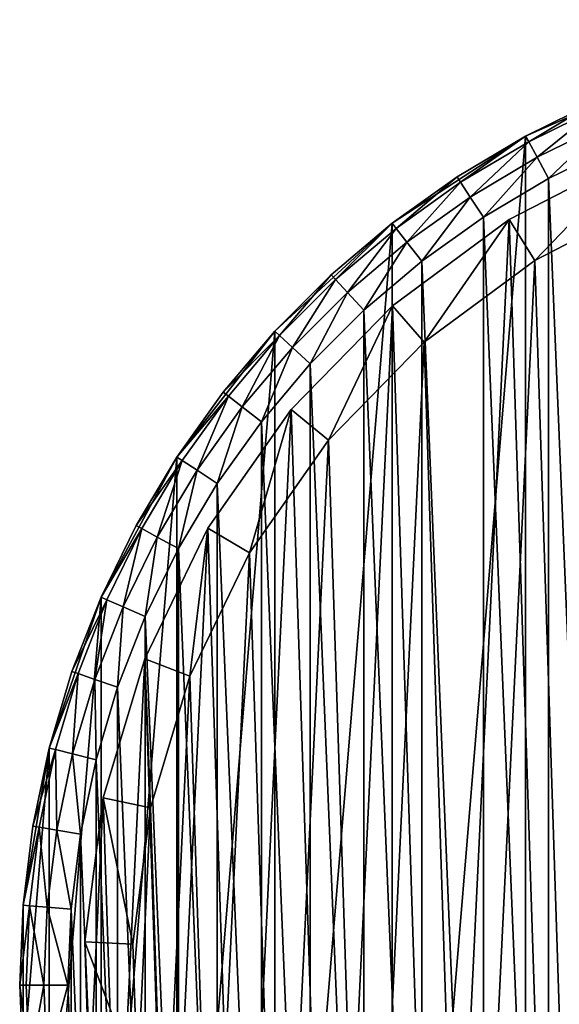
# Model space of a CAD drawing. Header units: millimetres. Extents: x 6 to 986, y -79 to 45.
# Tile 23 of 47: x 406 to 428, y -12 to 29. Entities that reach past the tile are written whole.
import ezdxf

# ---------------------------------------------------------------- set-up
doc = ezdxf.new("R2010")
doc.units = ezdxf.units.MM
doc.header["$LTSCALE"] = 25.4
doc.layers.get('0').update_dxf_attribs({"true_color": 0xff5454})

# ---------------------------------------------------------------- blocks, each defined once
blk = doc.blocks.new('PILLS-V-8262.STL')
at = {"color": 250, "true_color": 0x262626}
mesh = blk.add_polyface(dxfattribs=at)
corners = [(407.024, -1.131, 7.876), (405.937, -14.253, 7.876), (405.937, -7.647, 7.876), (407.024, -20.769, 7.876), (409.169, 5.118, 7.876), (409.169, -27.018, 7.876), (412.313, 10.928, 7.876), (412.313, -32.828, 7.876), (416.371, 16.141, 7.876), (416.371, -38.041, 7.876), (421.231, 20.616, 7.876), (421.231, -42.516, 7.876), (426.762, 24.229, 7.876), (426.762, -46.129, 7.876), (432.812, 26.883, 7.876), (432.812, -48.783, 7.876), (439.216, 28.504, 7.876), (439.216, -50.404, 7.876), (445.8, 29.05, 7.876), (445.8, -50.95, 7.876), (452.384, 28.504, 7.876), (452.384, -50.404, 7.876), (458.788, 26.883, 7.876), (458.788, -48.783, 7.876), (464.838, 24.229, 7.876), (464.838, -46.129, 7.876), (470.368, 20.616, 7.876), (470.368, -42.516, 7.876), (475.229, 16.141, 7.876), (475.229, -38.041, 7.876), (479.287, 10.928, 7.876), (479.287, -32.828, 7.876), (482.431, 5.118, 7.876), (482.431, -27.018, 7.876), (484.576, -1.131, 7.876), (484.576, -20.769, 7.876), (485.663, -7.647, 7.876), (485.663, -14.253, 7.876)]
mesh.append_faces([[corners[k] for k in face] for face in [(0, 1, 2), (35, 36, 37)]], dxfattribs={"vtx0": -1, "color": 250})
mesh.append_faces([[corners[k] for k in face] for face in [(1, 0, 3), (3, 4, 5), (5, 6, 7), (7, 8, 9), (9, 10, 11), (11, 12, 13), (13, 14, 15), (15, 16, 17), (17, 18, 19), (19, 20, 21), (21, 22, 23), (23, 24, 25), (25, 26, 27), (27, 28, 29), (29, 30, 31), (31, 32, 33), (33, 34, 35)]], dxfattribs={"vtx0": -1, "vtx1": -1, "color": 250})
mesh.append_faces([[corners[k] for k in face] for face in [(3, 0, 4), (5, 4, 6), (7, 6, 8), (9, 8, 10), (11, 10, 12), (13, 12, 14), (15, 14, 16), (17, 16, 18), (19, 18, 20), (21, 20, 22), (23, 22, 24), (25, 24, 26), (27, 26, 28), (29, 28, 30), (31, 30, 32), (33, 32, 34), (35, 34, 36)]], dxfattribs={"vtx0": -1, "vtx2": -1, "color": 250})
mesh = blk.add_polyface(dxfattribs=at)
corners = [(407.93, -14.088, 31.275), (407.93, -7.812, 31.275), (407.8, -10.95, 31.275), (408.318, -17.205, 31.275), (408.318, -4.695, 31.275), (408.963, -20.278, 31.275), (408.963, -1.622, 31.275), (409.859, -23.289, 31.275), (409.859, 1.389, 31.275), (411.001, -26.214, 31.275), (411.001, 4.314, 31.275), (412.38, -29.036, 31.275), (412.38, 7.136, 31.275), (413.988, -31.734, 31.275), (413.988, 9.834, 31.275), (415.813, -34.29, 31.275), (415.813, 12.39, 31.275), (417.842, -36.687, 31.275), (417.842, 14.787, 31.275), (420.063, -38.908, 31.275), (420.063, 17.008, 31.275), (422.46, -40.937, 31.275), (422.46, 19.037, 31.275), (425.016, -42.762, 31.275), (425.016, 20.862, 31.275), (427.714, -44.37, 31.275), (427.714, 22.47, 31.275), (430.536, -45.749, 31.275), (430.536, 23.849, 31.275), (433.461, -46.891, 31.275), (433.461, 24.991, 31.275), (436.472, -47.787, 31.275), (436.472, 25.887, 31.275), (439.545, -48.432, 31.275), (439.545, 26.532, 31.275), (442.662, -48.82, 31.275), (442.662, 26.92, 31.275), (445.8, -48.95, 31.275), (445.8, 27.05, 31.275), (448.938, -48.82, 31.275), (448.938, 26.92, 31.275), (452.055, -48.432, 31.275), (452.055, 26.532, 31.275), (455.128, -47.787, 31.275), (455.128, 25.887, 31.275), (458.139, -46.891, 31.275), (458.139, 24.991, 31.275), (461.064, -45.749, 31.275), (461.064, 23.849, 31.275), (463.886, -44.37, 31.275), (463.886, 22.47, 31.275), (466.584, -42.762, 31.275), (466.584, 20.862, 31.275), (469.14, -40.937, 31.275), (469.14, 19.037, 31.275), (471.537, -38.908, 31.275), (471.537, 17.008, 31.275), (473.758, -36.687, 31.275), (473.758, 14.787, 31.275), (475.787, -34.29, 31.275), (475.787, 12.39, 31.275), (477.612, -31.734, 31.275), (477.612, 9.834, 31.275), (479.22, -29.036, 31.275), (479.22, 7.136, 31.275), (480.599, -26.214, 31.275), (480.599, 4.314, 31.275), (481.741, -23.289, 31.275), (481.741, 1.389, 31.275), (482.637, -20.278, 31.275), (482.637, -1.622, 31.275), (483.282, -17.205, 31.275), (483.282, -4.695, 31.275), (483.67, -14.088, 31.275), (483.67, -7.812, 31.275), (483.8, -10.95, 31.275)]
mesh.append_faces([[corners[k] for k in face] for face in [(0, 1, 2), (74, 73, 75)]], dxfattribs={"vtx0": -1, "color": 250})
mesh.append_faces([[corners[k] for k in face] for face in [(1, 3, 4), (4, 5, 6), (6, 7, 8), (8, 9, 10), (10, 11, 12), (12, 13, 14), (14, 15, 16), (16, 17, 18), (18, 19, 20), (20, 21, 22), (22, 23, 24), (24, 25, 26), (26, 27, 28), (28, 29, 30), (30, 31, 32), (32, 33, 34), (34, 35, 36), (36, 37, 38), (38, 39, 40), (40, 41, 42), (42, 43, 44), (44, 45, 46), (46, 47, 48), (48, 49, 50), (50, 51, 52), (52, 53, 54), (54, 55, 56), (56, 57, 58), (58, 59, 60), (60, 61, 62), (62, 63, 64), (64, 65, 66), (66, 67, 68), (68, 69, 70), (70, 71, 72), (72, 73, 74)]], dxfattribs={"vtx0": -1, "vtx1": -1, "color": 250})
mesh.append_faces([[corners[k] for k in face] for face in [(1, 0, 3), (4, 3, 5), (6, 5, 7), (8, 7, 9), (10, 9, 11), (12, 11, 13), (14, 13, 15), (16, 15, 17), (18, 17, 19), (20, 19, 21), (22, 21, 23), (24, 23, 25), (26, 25, 27), (28, 27, 29), (30, 29, 31), (32, 31, 33), (34, 33, 35), (36, 35, 37), (38, 37, 39), (40, 39, 41), (42, 41, 43), (44, 43, 45), (46, 45, 47), (48, 47, 49), (50, 49, 51), (52, 51, 53), (54, 53, 55), (56, 55, 57), (58, 57, 59), (60, 59, 61), (62, 61, 63), (64, 63, 65), (66, 65, 67), (68, 67, 69), (70, 69, 71), (72, 71, 73)]], dxfattribs={"vtx0": -1, "vtx2": -1, "color": 250})
mesh = blk.add_polyface(dxfattribs=at)
corners = [(429.732, 25.681, 29.275), (432.812, 26.883, 7.876), (426.762, 24.229, 7.876)]
mesh.append_faces([[corners[k] for k in face] for face in [(0, 1, 2)]], dxfattribs={"color": 250})
at = {"color": 7, "true_color": 0xffffff}
mesh = blk.add_polyface(dxfattribs=at)
corners = [(408.688, -15.163, 7.221), (409.264, -3.194, 7.221), (408.493, -9.155, 7.221), (409.845, -21.062, 7.221), (410.981, 2.566, 7.221), (411.932, -26.698, 7.221), (413.6, 7.976, 7.221), (414.897, -31.927, 7.221), (417.053, 12.896, 7.221), (418.662, -36.613, 7.221), (421.251, 17.199, 7.221), (423.13, -40.634, 7.221), (426.084, 20.772, 7.221), (428.186, -43.886, 7.221), (431.428, 23.524, 7.221), (433.697, -46.285, 7.221), (437.144, 25.383, 7.221), (439.522, -47.769, 7.221), (443.085, 26.301, 7.221), (445.509, -48.299, 7.221), (449.095, 26.254, 7.221), (451.504, -47.862, 7.221), (455.021, 25.244, 7.221), (457.351, -46.469, 7.221), (460.707, 23.296, 7.221), (462.899, -44.156, 7.221), (466.008, 20.461, 7.221), (468.005, -40.983, 7.221), (470.785, 16.813, 7.221), (470.349, -39.099, 7.221), (472.535, -37.032, 7.221), (474.915, 12.446, 7.221), (476.372, -32.406, 7.221), (478.29, 7.473, 7.221), (479.418, -27.224, 7.221), (480.825, 2.022, 7.221), (481.593, -21.62, 7.221), (482.452, -3.764, 7.221), (482.841, -15.741, 7.221), (483.13, -9.737, 7.221)]
mesh.append_faces([[corners[k] for k in face] for face in [(0, 1, 2), (37, 38, 39)]], dxfattribs={"vtx0": -1, "color": 7})
mesh.append_faces([[corners[k] for k in face] for face in [(1, 3, 4), (4, 5, 6), (6, 7, 8), (8, 9, 10), (10, 11, 12), (12, 13, 14), (14, 15, 16), (16, 17, 18), (18, 19, 20), (20, 21, 22), (22, 23, 24), (24, 25, 26), (26, 27, 28), (28, 30, 31), (31, 32, 33), (33, 34, 35), (35, 36, 37)]], dxfattribs={"vtx0": -1, "vtx1": -1, "color": 7})
mesh.append_faces([[corners[k] for k in face] for face in [(1, 0, 3), (4, 3, 5), (6, 5, 7), (8, 7, 9), (10, 9, 11), (12, 11, 13), (14, 13, 15), (16, 15, 17), (18, 17, 19), (20, 19, 21), (22, 21, 23), (24, 23, 25), (26, 25, 27), (28, 27, 29), (28, 29, 30), (31, 30, 32), (33, 32, 34), (35, 34, 36), (37, 36, 38)]], dxfattribs={"vtx0": -1, "vtx2": -1, "color": 7})
at = {"color": 250, "true_color": 0x262626}
mesh = blk.add_polyface(dxfattribs=at)
corners = [(429.732, 25.681, 29.275), (426.762, 24.229, 7.876), (426.762, 24.229, 29.275)]
mesh.append_faces([[corners[k] for k in face] for face in [(0, 1, 2)]], dxfattribs={"color": 250})
mesh = blk.add_polyface(dxfattribs=at)
corners = [(426.89, 23.993, 30.275), (429.732, 25.681, 29.275), (426.762, 24.229, 29.275), (429.84, 25.436, 30.275)]
mesh.append_faces([[corners[k] for k in face] for face in [(0, 1, 2), (1, 0, 3)]], dxfattribs={"vtx0": -1, "color": 250})
mesh = blk.add_polyface(dxfattribs=at)
corners = [(427.238, 23.349, 31.008), (429.84, 25.436, 30.275), (426.89, 23.993, 30.275), (430.134, 24.765, 31.008)]
mesh.append_faces([[corners[k] for k in face] for face in [(0, 1, 2), (1, 0, 3)]], dxfattribs={"vtx0": -1, "color": 250})
mesh = blk.add_polyface(dxfattribs=at)
corners = [(427.714, 22.47, 31.275), (430.134, 24.765, 31.008), (427.238, 23.349, 31.008), (430.536, 23.849, 31.275)]
mesh.append_faces([[corners[k] for k in face] for face in [(0, 1, 2), (1, 0, 3)]], dxfattribs={"vtx0": -1, "color": 250})
at = {"color": 7, "true_color": 0xffffff}
mesh = blk.add_polyface(dxfattribs=at)
corners = [(411.221, -3.61, 0.575), (410.676, -14.938, 0.575), (410.491, -9.252, 0.575), (411.77, -20.52, 0.575), (412.846, 1.842, 0.575), (413.746, -25.855, 0.575), (415.325, 6.963, 0.575), (416.552, -30.804, 0.575), (418.593, 11.62, 0.575), (420.116, -35.239, 0.575), (422.565, 15.692, 0.575), (424.344, -39.044, 0.575), (427.14, 19.074, 0.575), (429.129, -42.122, 0.575), (432.198, 21.678, 0.575), (434.345, -44.393, 0.575), (437.608, 23.438, 0.575), (439.858, -45.797, 0.575), (443.23, 24.306, 0.575), (445.525, -46.299, 0.575), (448.919, 24.262, 0.575), (451.199, -45.885, 0.575), (454.527, 23.306, 0.575), (456.733, -44.567, 0.575), (459.909, 21.462, 0.575), (461.984, -42.378, 0.575), (464.925, 18.779, 0.575), (466.816, -39.375, 0.575), (469.447, 15.327, 0.575), (469.035, -37.592, 0.575), (471.103, -35.636, 0.575), (473.356, 11.193, 0.575), (474.735, -31.257, 0.575), (476.551, 6.486, 0.575), (477.618, -26.353, 0.575), (478.949, 1.328, 0.575), (479.677, -21.049, 0.575), (480.49, -4.149, 0.575), (480.858, -15.484, 0.575), (481.131, -9.802, 0.575)]
mesh.append_faces([[corners[k] for k in face] for face in [(0, 1, 2), (38, 37, 39)]], dxfattribs={"vtx0": -1, "color": 7})
mesh.append_faces([[corners[k] for k in face] for face in [(1, 0, 3), (3, 4, 5), (5, 6, 7), (7, 8, 9), (9, 10, 11), (11, 12, 13), (13, 14, 15), (15, 16, 17), (17, 18, 19), (19, 20, 21), (21, 22, 23), (23, 24, 25), (25, 26, 27), (27, 28, 29), (29, 28, 30), (30, 31, 32), (32, 33, 34), (34, 35, 36), (36, 37, 38)]], dxfattribs={"vtx0": -1, "vtx1": -1, "color": 7})
mesh.append_faces([[corners[k] for k in face] for face in [(3, 0, 4), (5, 4, 6), (7, 6, 8), (9, 8, 10), (11, 10, 12), (13, 12, 14), (15, 14, 16), (17, 16, 18), (19, 18, 20), (21, 20, 22), (23, 22, 24), (25, 24, 26), (27, 26, 28), (30, 28, 31), (32, 31, 33), (34, 33, 35), (36, 35, 37)]], dxfattribs={"vtx0": -1, "vtx2": -1, "color": 7})
at = {"color": 250, "true_color": 0x262626}
mesh = blk.add_polyface(dxfattribs=at)
corners = [(423.922, 22.537, 29.275), (426.762, 24.229, 7.876), (421.231, 20.616, 7.876)]
mesh.append_faces([[corners[k] for k in face] for face in [(0, 1, 2)]], dxfattribs={"color": 250})
mesh = blk.add_polyface(dxfattribs=at)
corners = [(426.762, 24.229, 29.275), (426.762, 24.229, 7.876), (423.922, 22.537, 29.275)]
mesh.append_faces([[corners[k] for k in face] for face in [(0, 1, 2)]], dxfattribs={"color": 250})
mesh = blk.add_polyface(dxfattribs=at)
corners = [(424.069, 22.312, 30.275), (426.762, 24.229, 29.275), (423.922, 22.537, 29.275), (426.89, 23.993, 30.275)]
mesh.append_faces([[corners[k] for k in face] for face in [(0, 1, 2), (1, 0, 3)]], dxfattribs={"vtx0": -1, "color": 250})
mesh = blk.add_polyface(dxfattribs=at)
corners = [(424.469, 21.699, 31.008), (426.89, 23.993, 30.275), (424.069, 22.312, 30.275), (427.238, 23.349, 31.008)]
mesh.append_faces([[corners[k] for k in face] for face in [(0, 1, 2), (1, 0, 3)]], dxfattribs={"vtx0": -1, "color": 250})
mesh = blk.add_polyface(dxfattribs=at)
corners = [(425.016, 20.862, 31.275), (427.238, 23.349, 31.008), (424.469, 21.699, 31.008), (427.714, 22.47, 31.275)]
mesh.append_faces([[corners[k] for k in face] for face in [(0, 1, 2), (1, 0, 3)]], dxfattribs={"vtx0": -1, "color": 250})
at = {"color": 7, "true_color": 0xffffff}
mesh = blk.add_polyface(dxfattribs=at)
corners = [(426.084, 20.772, 7.221), (431.428, 23.524, 2.575), (426.084, 20.772, 2.575), (431.428, 23.524, 7.221)]
mesh.append_faces([[corners[k] for k in face] for face in [(0, 1, 2), (1, 0, 3)]], dxfattribs={"vtx0": -1, "color": 7})
mesh = blk.add_polyface(dxfattribs=at)
corners = [(431.428, 23.524, 2.575), (427.14, 19.074, 0.575), (426.084, 20.772, 2.575), (432.198, 21.678, 0.575)]
mesh.append_faces([[corners[k] for k in face] for face in [(0, 1, 2), (1, 0, 3)]], dxfattribs={"vtx0": -1, "color": 7})
at = {"color": 250, "true_color": 0x262626}
mesh = blk.add_polyface(dxfattribs=at)
corners = [(423.922, 22.537, 29.275), (421.231, 20.616, 7.876), (421.231, 20.616, 29.275)]
mesh.append_faces([[corners[k] for k in face] for face in [(0, 1, 2)]], dxfattribs={"color": 250})
mesh = blk.add_polyface(dxfattribs=at)
corners = [(421.396, 20.404, 30.275), (423.922, 22.537, 29.275), (421.231, 20.616, 29.275), (424.069, 22.312, 30.275)]
mesh.append_faces([[corners[k] for k in face] for face in [(0, 1, 2), (1, 0, 3)]], dxfattribs={"vtx0": -1, "color": 250})
mesh = blk.add_polyface(dxfattribs=at)
corners = [(421.846, 19.826, 31.008), (424.069, 22.312, 30.275), (421.396, 20.404, 30.275), (424.469, 21.699, 31.008)]
mesh.append_faces([[corners[k] for k in face] for face in [(0, 1, 2), (1, 0, 3)]], dxfattribs={"vtx0": -1, "color": 250})
mesh = blk.add_polyface(dxfattribs=at)
corners = [(422.46, 19.037, 31.275), (424.469, 21.699, 31.008), (421.846, 19.826, 31.008), (425.016, 20.862, 31.275)]
mesh.append_faces([[corners[k] for k in face] for face in [(0, 1, 2), (1, 0, 3)]], dxfattribs={"vtx0": -1, "color": 250})
mesh = blk.add_polyface(dxfattribs=at)
corners = [(418.709, 18.479, 29.275), (421.231, 20.616, 7.876), (416.371, 16.141, 7.876)]
mesh.append_faces([[corners[k] for k in face] for face in [(0, 1, 2)]], dxfattribs={"color": 250})
mesh = blk.add_polyface(dxfattribs=at)
corners = [(421.231, 20.616, 29.275), (421.231, 20.616, 7.876), (418.709, 18.479, 29.275)]
mesh.append_faces([[corners[k] for k in face] for face in [(0, 1, 2)]], dxfattribs={"color": 250})
mesh = blk.add_polyface(dxfattribs=at)
corners = [(418.89, 18.282, 30.275), (421.231, 20.616, 29.275), (418.709, 18.479, 29.275), (421.396, 20.404, 30.275)]
mesh.append_faces([[corners[k] for k in face] for face in [(0, 1, 2), (1, 0, 3)]], dxfattribs={"vtx0": -1, "color": 250})
mesh = blk.add_polyface(dxfattribs=at)
corners = [(419.386, 17.743, 31.008), (421.396, 20.404, 30.275), (418.89, 18.282, 30.275), (421.846, 19.826, 31.008)]
mesh.append_faces([[corners[k] for k in face] for face in [(0, 1, 2), (1, 0, 3)]], dxfattribs={"vtx0": -1, "color": 250})
at = {"color": 7, "true_color": 0xffffff}
mesh = blk.add_polyface(dxfattribs=at)
corners = [(421.251, 17.199, 7.221), (426.084, 20.772, 2.575), (421.251, 17.199, 2.575), (426.084, 20.772, 7.221)]
mesh.append_faces([[corners[k] for k in face] for face in [(0, 1, 2), (1, 0, 3)]], dxfattribs={"vtx0": -1, "color": 7})
mesh = blk.add_polyface(dxfattribs=at)
corners = [(426.084, 20.772, 2.575), (422.565, 15.692, 0.575), (421.251, 17.199, 2.575), (427.14, 19.074, 0.575)]
mesh.append_faces([[corners[k] for k in face] for face in [(0, 1, 2), (1, 0, 3)]], dxfattribs={"vtx0": -1, "color": 7})
at = {"color": 250, "true_color": 0x262626}
mesh = blk.add_polyface(dxfattribs=at)
corners = [(420.063, 17.008, 31.275), (421.846, 19.826, 31.008), (419.386, 17.743, 31.008), (422.46, 19.037, 31.275)]
mesh.append_faces([[corners[k] for k in face] for face in [(0, 1, 2), (1, 0, 3)]], dxfattribs={"vtx0": -1, "color": 250})
mesh = blk.add_polyface(dxfattribs=at)
corners = [(418.709, 18.479, 29.275), (416.371, 16.141, 7.876), (416.371, 16.141, 29.275)]
mesh.append_faces([[corners[k] for k in face] for face in [(0, 1, 2)]], dxfattribs={"color": 250})
mesh = blk.add_polyface(dxfattribs=at)
corners = [(416.568, 15.96, 30.275), (418.709, 18.479, 29.275), (416.371, 16.141, 29.275), (418.89, 18.282, 30.275)]
mesh.append_faces([[corners[k] for k in face] for face in [(0, 1, 2), (1, 0, 3)]], dxfattribs={"vtx0": -1, "color": 250})
mesh = blk.add_polyface(dxfattribs=at)
corners = [(417.107, 15.464, 31.008), (418.89, 18.282, 30.275), (416.568, 15.96, 30.275), (419.386, 17.743, 31.008)]
mesh.append_faces([[corners[k] for k in face] for face in [(0, 1, 2), (1, 0, 3)]], dxfattribs={"vtx0": -1, "color": 250})
mesh = blk.add_polyface(dxfattribs=at)
corners = [(417.842, 14.787, 31.275), (419.386, 17.743, 31.008), (417.107, 15.464, 31.008), (420.063, 17.008, 31.275)]
mesh.append_faces([[corners[k] for k in face] for face in [(0, 1, 2), (1, 0, 3)]], dxfattribs={"vtx0": -1, "color": 250})
at = {"color": 7, "true_color": 0xffffff}
mesh = blk.add_polyface(dxfattribs=at)
corners = [(421.251, 17.199, 7.221), (417.053, 12.896, 2.575), (417.053, 12.896, 7.221), (421.251, 17.199, 2.575)]
mesh.append_faces([[corners[k] for k in face] for face in [(0, 1, 2), (1, 0, 3)]], dxfattribs={"vtx0": -1, "color": 7})
mesh = blk.add_polyface(dxfattribs=at)
corners = [(421.251, 17.199, 2.575), (418.593, 11.62, 0.575), (417.053, 12.896, 2.575), (422.565, 15.692, 0.575)]
mesh.append_faces([[corners[k] for k in face] for face in [(0, 1, 2), (1, 0, 3)]], dxfattribs={"vtx0": -1, "color": 7})
at = {"color": 250, "true_color": 0x262626}
mesh = blk.add_polyface(dxfattribs=at)
corners = [(416.371, 16.141, 7.876), (412.313, 10.928, 7.876), (414.234, 13.619, 29.275)]
mesh.append_faces([[corners[k] for k in face] for face in [(0, 1, 2)]], dxfattribs={"color": 250})
mesh = blk.add_polyface(dxfattribs=at)
corners = [(416.371, 16.141, 7.876), (414.234, 13.619, 29.275), (416.371, 16.141, 29.275)]
mesh.append_faces([[corners[k] for k in face] for face in [(0, 1, 2)]], dxfattribs={"color": 250})
mesh = blk.add_polyface(dxfattribs=at)
corners = [(416.568, 15.96, 30.275), (414.234, 13.619, 29.275), (414.446, 13.454, 30.275), (416.371, 16.141, 29.275)]
mesh.append_faces([[corners[k] for k in face] for face in [(0, 1, 2), (1, 0, 3)]], dxfattribs={"vtx0": -1, "color": 250})
mesh = blk.add_polyface(dxfattribs=at)
corners = [(415.023, 13.004, 31.008), (416.568, 15.96, 30.275), (414.446, 13.454, 30.275), (417.107, 15.464, 31.008)]
mesh.append_faces([[corners[k] for k in face] for face in [(0, 1, 2), (1, 0, 3)]], dxfattribs={"vtx0": -1, "color": 250})
mesh = blk.add_polyface(dxfattribs=at)
corners = [(415.813, 12.39, 31.275), (417.107, 15.464, 31.008), (415.023, 13.004, 31.008), (417.842, 14.787, 31.275)]
mesh.append_faces([[corners[k] for k in face] for face in [(0, 1, 2), (1, 0, 3)]], dxfattribs={"vtx0": -1, "color": 250})
mesh = blk.add_polyface(dxfattribs=at)
corners = [(414.234, 13.619, 29.275), (412.313, 10.928, 7.876), (412.313, 10.928, 29.275)]
mesh.append_faces([[corners[k] for k in face] for face in [(0, 1, 2)]], dxfattribs={"color": 250})
mesh = blk.add_polyface(dxfattribs=at)
corners = [(414.446, 13.454, 30.275), (412.313, 10.928, 29.275), (412.538, 10.781, 30.275), (414.234, 13.619, 29.275)]
mesh.append_faces([[corners[k] for k in face] for face in [(0, 1, 2), (1, 0, 3)]], dxfattribs={"vtx0": -1, "color": 250})
mesh = blk.add_polyface(dxfattribs=at)
corners = [(413.151, 10.381, 31.008), (414.446, 13.454, 30.275), (412.538, 10.781, 30.275), (415.023, 13.004, 31.008)]
mesh.append_faces([[corners[k] for k in face] for face in [(0, 1, 2), (1, 0, 3)]], dxfattribs={"vtx0": -1, "color": 250})
mesh = blk.add_polyface(dxfattribs=at)
corners = [(413.988, 9.834, 31.275), (415.023, 13.004, 31.008), (413.151, 10.381, 31.008), (415.813, 12.39, 31.275)]
mesh.append_faces([[corners[k] for k in face] for face in [(0, 1, 2), (1, 0, 3)]], dxfattribs={"vtx0": -1, "color": 250})
at = {"color": 7, "true_color": 0xffffff}
mesh = blk.add_polyface(dxfattribs=at)
corners = [(417.053, 12.896, 7.221), (413.6, 7.976, 2.575), (413.6, 7.976, 7.221), (417.053, 12.896, 2.575)]
mesh.append_faces([[corners[k] for k in face] for face in [(0, 1, 2), (1, 0, 3)]], dxfattribs={"vtx0": -1, "color": 7})
mesh = blk.add_polyface(dxfattribs=at)
corners = [(417.053, 12.896, 2.575), (415.325, 6.963, 0.575), (413.6, 7.976, 2.575), (418.593, 11.62, 0.575)]
mesh.append_faces([[corners[k] for k in face] for face in [(0, 1, 2), (1, 0, 3)]], dxfattribs={"vtx0": -1, "color": 7})
at = {"color": 250, "true_color": 0x262626}
mesh = blk.add_polyface(dxfattribs=at)
corners = [(412.313, 10.928, 7.876), (409.169, 5.118, 7.876), (410.621, 8.088, 29.275)]
mesh.append_faces([[corners[k] for k in face] for face in [(0, 1, 2)]], dxfattribs={"color": 250})
mesh = blk.add_polyface(dxfattribs=at)
corners = [(412.313, 10.928, 7.876), (410.621, 8.088, 29.275), (412.313, 10.928, 29.275)]
mesh.append_faces([[corners[k] for k in face] for face in [(0, 1, 2)]], dxfattribs={"color": 250})
mesh = blk.add_polyface(dxfattribs=at)
corners = [(412.538, 10.781, 30.275), (410.621, 8.088, 29.275), (410.857, 7.96, 30.275), (412.313, 10.928, 29.275)]
mesh.append_faces([[corners[k] for k in face] for face in [(0, 1, 2), (1, 0, 3)]], dxfattribs={"vtx0": -1, "color": 250})
mesh = blk.add_polyface(dxfattribs=at)
corners = [(411.501, 7.612, 31.008), (412.538, 10.781, 30.275), (410.857, 7.96, 30.275), (413.151, 10.381, 31.008)]
mesh.append_faces([[corners[k] for k in face] for face in [(0, 1, 2), (1, 0, 3)]], dxfattribs={"vtx0": -1, "color": 250})
mesh = blk.add_polyface(dxfattribs=at)
corners = [(412.38, 7.136, 31.275), (413.151, 10.381, 31.008), (411.501, 7.612, 31.008), (413.988, 9.834, 31.275)]
mesh.append_faces([[corners[k] for k in face] for face in [(0, 1, 2), (1, 0, 3)]], dxfattribs={"vtx0": -1, "color": 250})
mesh = blk.add_polyface(dxfattribs=at)
corners = [(410.621, 8.088, 29.275), (409.169, 5.118, 7.876), (409.169, 5.118, 29.275)]
mesh.append_faces([[corners[k] for k in face] for face in [(0, 1, 2)]], dxfattribs={"color": 250})
mesh = blk.add_polyface(dxfattribs=at)
corners = [(410.857, 7.96, 30.275), (409.169, 5.118, 29.275), (409.414, 5.01, 30.275), (410.621, 8.088, 29.275)]
mesh.append_faces([[corners[k] for k in face] for face in [(0, 1, 2), (1, 0, 3)]], dxfattribs={"vtx0": -1, "color": 250})
mesh = blk.add_polyface(dxfattribs=at)
corners = [(410.085, 4.716, 31.008), (410.857, 7.96, 30.275), (409.414, 5.01, 30.275), (411.501, 7.612, 31.008)]
mesh.append_faces([[corners[k] for k in face] for face in [(0, 1, 2), (1, 0, 3)]], dxfattribs={"vtx0": -1, "color": 250})
at = {"color": 7, "true_color": 0xffffff}
mesh = blk.add_polyface(dxfattribs=at)
corners = [(413.6, 7.976, 7.221), (410.981, 2.566, 2.575), (410.981, 2.566, 7.221), (413.6, 7.976, 2.575)]
mesh.append_faces([[corners[k] for k in face] for face in [(0, 1, 2), (1, 0, 3)]], dxfattribs={"vtx0": -1, "color": 7})
mesh = blk.add_polyface(dxfattribs=at)
corners = [(413.6, 7.976, 2.575), (412.846, 1.842, 0.575), (410.981, 2.566, 2.575), (415.325, 6.963, 0.575)]
mesh.append_faces([[corners[k] for k in face] for face in [(0, 1, 2), (1, 0, 3)]], dxfattribs={"vtx0": -1, "color": 7})
at = {"color": 250, "true_color": 0x262626}
mesh = blk.add_polyface(dxfattribs=at)
corners = [(411.001, 4.314, 31.275), (411.501, 7.612, 31.008), (410.085, 4.716, 31.008), (412.38, 7.136, 31.275)]
mesh.append_faces([[corners[k] for k in face] for face in [(0, 1, 2), (1, 0, 3)]], dxfattribs={"vtx0": -1, "color": 250})
mesh = blk.add_polyface(dxfattribs=at)
corners = [(409.169, 5.118, 7.876), (407.024, -1.131, 7.876), (407.967, 2.038, 29.275)]
mesh.append_faces([[corners[k] for k in face] for face in [(0, 1, 2)]], dxfattribs={"color": 250})
mesh = blk.add_polyface(dxfattribs=at)
corners = [(409.169, 5.118, 7.876), (407.967, 2.038, 29.275), (409.169, 5.118, 29.275)]
mesh.append_faces([[corners[k] for k in face] for face in [(0, 1, 2)]], dxfattribs={"color": 250})
mesh = blk.add_polyface(dxfattribs=at)
corners = [(409.414, 5.01, 30.275), (407.967, 2.038, 29.275), (408.221, 1.951, 30.275), (409.169, 5.118, 29.275)]
mesh.append_faces([[corners[k] for k in face] for face in [(0, 1, 2), (1, 0, 3)]], dxfattribs={"vtx0": -1, "color": 250})
mesh = blk.add_polyface(dxfattribs=at)
corners = [(408.913, 1.713, 31.008), (409.414, 5.01, 30.275), (408.221, 1.951, 30.275), (410.085, 4.716, 31.008)]
mesh.append_faces([[corners[k] for k in face] for face in [(0, 1, 2), (1, 0, 3)]], dxfattribs={"vtx0": -1, "color": 250})
mesh = blk.add_polyface(dxfattribs=at)
corners = [(409.859, 1.389, 31.275), (410.085, 4.716, 31.008), (408.913, 1.713, 31.008), (411.001, 4.314, 31.275)]
mesh.append_faces([[corners[k] for k in face] for face in [(0, 1, 2), (1, 0, 3)]], dxfattribs={"vtx0": -1, "color": 250})
at = {"color": 7, "true_color": 0xffffff}
mesh = blk.add_polyface(dxfattribs=at)
corners = [(410.981, 2.566, 7.221), (409.264, -3.194, 2.575), (409.264, -3.194, 7.221), (410.981, 2.566, 2.575)]
mesh.append_faces([[corners[k] for k in face] for face in [(0, 1, 2), (1, 0, 3)]], dxfattribs={"vtx0": -1, "color": 7})
mesh = blk.add_polyface(dxfattribs=at)
corners = [(410.981, 2.566, 2.575), (411.221, -3.61, 0.575), (409.264, -3.194, 2.575), (412.846, 1.842, 0.575)]
mesh.append_faces([[corners[k] for k in face] for face in [(0, 1, 2), (1, 0, 3)]], dxfattribs={"vtx0": -1, "color": 7})
at = {"color": 250, "true_color": 0x262626}
mesh = blk.add_polyface(dxfattribs=at)
corners = [(407.967, 2.038, 29.275), (407.024, -1.131, 7.876), (407.024, -1.131, 29.275)]
mesh.append_faces([[corners[k] for k in face] for face in [(0, 1, 2)]], dxfattribs={"color": 250})
mesh = blk.add_polyface(dxfattribs=at)
corners = [(408.221, 1.951, 30.275), (407.024, -1.131, 29.275), (407.284, -1.196, 30.275), (407.967, 2.038, 29.275)]
mesh.append_faces([[corners[k] for k in face] for face in [(0, 1, 2), (1, 0, 3)]], dxfattribs={"vtx0": -1, "color": 250})
mesh = blk.add_polyface(dxfattribs=at)
corners = [(407.993, -1.376, 31.008), (408.221, 1.951, 30.275), (407.284, -1.196, 30.275), (408.913, 1.713, 31.008)]
mesh.append_faces([[corners[k] for k in face] for face in [(0, 1, 2), (1, 0, 3)]], dxfattribs={"vtx0": -1, "color": 250})
mesh = blk.add_polyface(dxfattribs=at)
corners = [(408.963, -1.622, 31.275), (408.913, 1.713, 31.008), (407.993, -1.376, 31.008), (409.859, 1.389, 31.275)]
mesh.append_faces([[corners[k] for k in face] for face in [(0, 1, 2), (1, 0, 3)]], dxfattribs={"vtx0": -1, "color": 250})
mesh = blk.add_polyface(dxfattribs=at)
corners = [(407.024, -1.131, 7.876), (405.937, -7.647, 7.876), (406.346, -4.366, 29.275)]
mesh.append_faces([[corners[k] for k in face] for face in [(0, 1, 2)]], dxfattribs={"color": 250})
mesh = blk.add_polyface(dxfattribs=at)
corners = [(407.024, -1.131, 7.876), (406.346, -4.366, 29.275), (407.024, -1.131, 29.275)]
mesh.append_faces([[corners[k] for k in face] for face in [(0, 1, 2)]], dxfattribs={"color": 250})
mesh = blk.add_polyface(dxfattribs=at)
corners = [(407.284, -1.196, 30.275), (406.346, -4.366, 29.275), (406.61, -4.41, 30.275), (407.024, -1.131, 29.275)]
mesh.append_faces([[corners[k] for k in face] for face in [(0, 1, 2), (1, 0, 3)]], dxfattribs={"vtx0": -1, "color": 250})
mesh = blk.add_polyface(dxfattribs=at)
corners = [(407.332, -4.531, 31.008), (407.284, -1.196, 30.275), (406.61, -4.41, 30.275), (407.993, -1.376, 31.008)]
mesh.append_faces([[corners[k] for k in face] for face in [(0, 1, 2), (1, 0, 3)]], dxfattribs={"vtx0": -1, "color": 250})
mesh = blk.add_polyface(dxfattribs=at)
corners = [(408.318, -4.695, 31.275), (407.993, -1.376, 31.008), (407.332, -4.531, 31.008), (408.963, -1.622, 31.275)]
mesh.append_faces([[corners[k] for k in face] for face in [(0, 1, 2), (1, 0, 3)]], dxfattribs={"vtx0": -1, "color": 250})
at = {"color": 7, "true_color": 0xffffff}
mesh = blk.add_polyface(dxfattribs=at)
corners = [(409.264, -3.194, 7.221), (408.493, -9.155, 2.575), (408.493, -9.155, 7.221), (409.264, -3.194, 2.575)]
mesh.append_faces([[corners[k] for k in face] for face in [(0, 1, 2), (1, 0, 3)]], dxfattribs={"vtx0": -1, "color": 7})
mesh = blk.add_polyface(dxfattribs=at)
corners = [(409.264, -3.194, 2.575), (410.491, -9.252, 0.575), (408.493, -9.155, 2.575), (411.221, -3.61, 0.575)]
mesh.append_faces([[corners[k] for k in face] for face in [(0, 1, 2), (1, 0, 3)]], dxfattribs={"vtx0": -1, "color": 7})
at = {"color": 250, "true_color": 0x262626}
mesh = blk.add_polyface(dxfattribs=at)
corners = [(406.346, -4.366, 29.275), (405.937, -7.647, 7.876), (405.937, -7.647, 29.275)]
mesh.append_faces([[corners[k] for k in face] for face in [(0, 1, 2)]], dxfattribs={"color": 250})
mesh = blk.add_polyface(dxfattribs=at)
corners = [(406.61, -4.41, 30.275), (405.937, -7.647, 29.275), (406.204, -7.669, 30.275), (406.346, -4.366, 29.275)]
mesh.append_faces([[corners[k] for k in face] for face in [(0, 1, 2), (1, 0, 3)]], dxfattribs={"vtx0": -1, "color": 250})
mesh = blk.add_polyface(dxfattribs=at)
corners = [(406.933, -7.729, 31.008), (406.61, -4.41, 30.275), (406.204, -7.669, 30.275), (407.332, -4.531, 31.008)]
mesh.append_faces([[corners[k] for k in face] for face in [(0, 1, 2), (1, 0, 3)]], dxfattribs={"vtx0": -1, "color": 250})
mesh = blk.add_polyface(dxfattribs=at)
corners = [(407.93, -7.812, 31.275), (407.332, -4.531, 31.008), (406.933, -7.729, 31.008), (408.318, -4.695, 31.275)]
mesh.append_faces([[corners[k] for k in face] for face in [(0, 1, 2), (1, 0, 3)]], dxfattribs={"vtx0": -1, "color": 250})
mesh = blk.add_polyface(dxfattribs=at)
corners = [(405.937, -7.647, 7.876), (405.937, -14.253, 7.876), (405.8, -10.95, 29.275)]
mesh.append_faces([[corners[k] for k in face] for face in [(0, 1, 2)]], dxfattribs={"color": 250})
mesh = blk.add_polyface(dxfattribs=at)
corners = [(405.937, -7.647, 7.876), (405.8, -10.95, 29.275), (405.937, -7.647, 29.275)]
mesh.append_faces([[corners[k] for k in face] for face in [(0, 1, 2)]], dxfattribs={"color": 250})
mesh = blk.add_polyface(dxfattribs=at)
corners = [(406.204, -7.669, 30.275), (405.8, -10.95, 29.275), (406.068, -10.95, 30.275), (405.937, -7.647, 29.275)]
mesh.append_faces([[corners[k] for k in face] for face in [(0, 1, 2), (1, 0, 3)]], dxfattribs={"vtx0": -1, "color": 250})
mesh = blk.add_polyface(dxfattribs=at)
corners = [(406.8, -10.95, 31.008), (406.204, -7.669, 30.275), (406.068, -10.95, 30.275), (406.933, -7.729, 31.008)]
mesh.append_faces([[corners[k] for k in face] for face in [(0, 1, 2), (1, 0, 3)]], dxfattribs={"vtx0": -1, "color": 250})
mesh = blk.add_polyface(dxfattribs=at)
corners = [(407.8, -10.95, 31.275), (406.933, -7.729, 31.008), (406.8, -10.95, 31.008), (407.93, -7.812, 31.275)]
mesh.append_faces([[corners[k] for k in face] for face in [(0, 1, 2), (1, 0, 3)]], dxfattribs={"vtx0": -1, "color": 250})
at = {"color": 7, "true_color": 0xffffff}
mesh = blk.add_polyface(dxfattribs=at)
corners = [(408.493, -9.155, 7.221), (408.688, -15.163, 2.575), (408.688, -15.163, 7.221), (408.493, -9.155, 2.575)]
mesh.append_faces([[corners[k] for k in face] for face in [(0, 1, 2), (1, 0, 3)]], dxfattribs={"vtx0": -1, "color": 7})
mesh = blk.add_polyface(dxfattribs=at)
corners = [(408.493, -9.155, 2.575), (410.676, -14.938, 0.575), (408.688, -15.163, 2.575), (410.491, -9.252, 0.575)]
mesh.append_faces([[corners[k] for k in face] for face in [(0, 1, 2), (1, 0, 3)]], dxfattribs={"vtx0": -1, "color": 7})
at = {"color": 250, "true_color": 0x262626}
mesh = blk.add_polyface(dxfattribs=at)
corners = [(405.8, -10.95, 29.275), (405.937, -14.253, 7.876), (405.937, -14.253, 29.275)]
mesh.append_faces([[corners[k] for k in face] for face in [(0, 1, 2)]], dxfattribs={"color": 250})
mesh = blk.add_polyface(dxfattribs=at)
corners = [(406.204, -14.231, 30.275), (405.8, -10.95, 29.275), (405.937, -14.253, 29.275), (406.068, -10.95, 30.275)]
mesh.append_faces([[corners[k] for k in face] for face in [(0, 1, 2), (1, 0, 3)]], dxfattribs={"vtx0": -1, "color": 250})
mesh = blk.add_polyface(dxfattribs=at)
corners = [(406.204, -14.231, 30.275), (406.8, -10.95, 31.008), (406.068, -10.95, 30.275), (406.933, -14.171, 31.008)]
mesh.append_faces([[corners[k] for k in face] for face in [(0, 1, 2), (1, 0, 3)]], dxfattribs={"vtx0": -1, "color": 250})
mesh = blk.add_polyface(dxfattribs=at)
corners = [(406.933, -14.171, 31.008), (407.8, -10.95, 31.275), (406.8, -10.95, 31.008), (407.93, -14.088, 31.275)]
mesh.append_faces([[corners[k] for k in face] for face in [(0, 1, 2), (1, 0, 3)]], dxfattribs={"vtx0": -1, "color": 250})

msp = doc.modelspace()

# ---------------------------------------------------------------- block references
at = {"color": 0}
msp.add_blockref('PILLS-V-8262.STL', (0, 0), dxfattribs=at)

doc.saveas('drawing.dxf')
